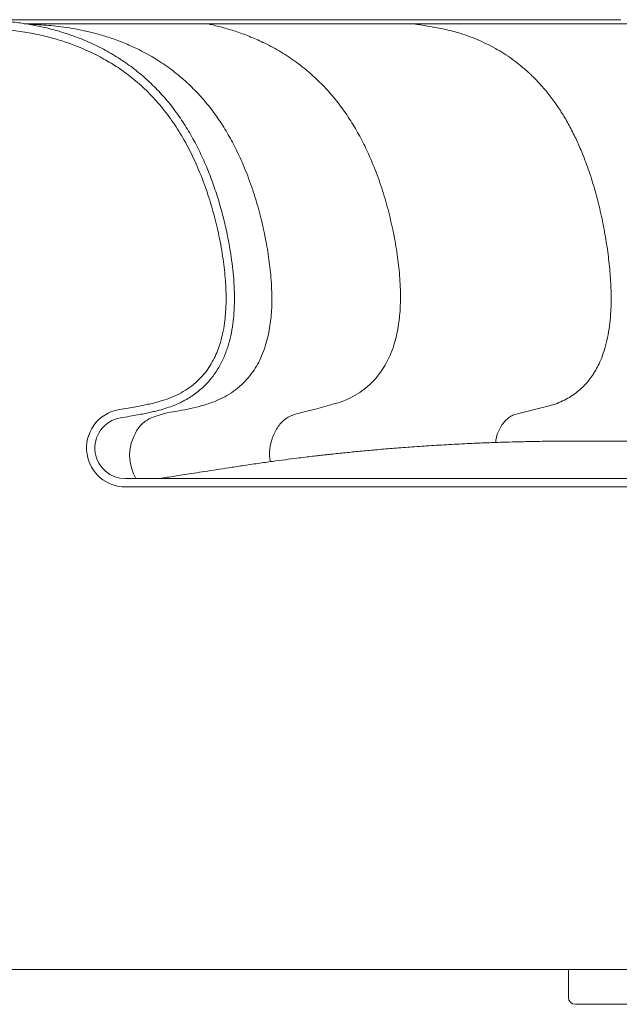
# Model space of a CAD drawing. Header units: millimetres. Extents: x 12 to 327, y -121 to -18.
# Tile 2 of 9: x 41 to 84, y -117 to -46. Entities that reach past the tile are written whole.
import ezdxf

# ---------------------------------------------------------------- set-up
doc = ezdxf.new("R2010")
doc.units = ezdxf.units.MM
doc.header["$MEASUREMENT"] = 0
doc.layers.add('Layer 1', color=7, linetype='Continuous', lineweight=0)

# ---------------------------------------------------------------- blocks, each defined once
blk = doc.blocks.new('Block_2')
at = {"layer": 'Layer 1', "color": 18, "lineweight": 18, "true_color": 0x000000}
for p, q in [((81.044, -45.802), (37.284, -45.802)), ((83.887, -45.802), (81.044, -45.802)), ((41.003, -46.102), (46.438, -46.102)), ((46.438, -46.102), (50.851, -46.102)), ((51.617, -46.102), (50.851, -46.102)), ((51.617, -46.102), (56.983, -46.102)), ((56.983, -46.102), (67.61, -46.102)), ((68.722, -46.102), (67.61, -46.102)), ((68.722, -46.102), (71.926, -46.102)), ((71.926, -46.102), (93.7, -46.102)), ((76.262, -74.186), (78.816, -73.552)), ((80.759, -76.102), (80.372, -76.103)), ((80.6, -76.106), (80.759, -76.102)), ((85.027, -76.102), (80.759, -76.102)), ((109.302, -78.802), (48.284, -78.802)), ((48.284, -79.402), (109.302, -79.402)), ((27.295, -114.102), (109.302, -114.102)), ((80.112, -114.102), (80.112, -116.102)), ((80.612, -116.602), (84.612, -116.602))]:
    blk.add_line(p, q, dxfattribs=at)
for points, knots in [([(47.932, -74.43), (48.153, -74.394), (48.373, -74.358), (48.593, -74.321), (48.779, -74.289), (48.965, -74.257), (49.15, -74.223), (49.308, -74.194), (49.466, -74.164), (49.623, -74.133), (49.76, -74.106), (49.895, -74.078), (50.031, -74.048), (50.15, -74.022), (50.269, -73.995), (50.387, -73.966), (50.493, -73.94), (50.599, -73.913), (50.704, -73.884), (50.891, -73.833), (51.077, -73.778), (51.261, -73.717), (51.43, -73.662), (51.596, -73.602), (51.761, -73.536), (51.911, -73.477), (52.06, -73.412), (52.206, -73.343), (52.361, -73.27), (52.514, -73.191), (52.663, -73.106), (52.797, -73.03), (52.928, -72.95), (53.057, -72.864), (53.19, -72.775), (53.32, -72.682), (53.446, -72.583), (53.575, -72.481), (53.701, -72.375), (53.822, -72.263), (53.943, -72.151), (54.06, -72.033), (54.172, -71.911), (54.362, -71.705), (54.538, -71.485), (54.699, -71.255), (54.862, -71.021), (55.009, -70.776), (55.141, -70.523), (55.272, -70.271), (55.388, -70.011), (55.489, -69.745), (55.589, -69.481), (55.675, -69.212), (55.749, -68.939), (55.822, -68.665), (55.883, -68.388), (55.932, -68.108), (55.982, -67.826), (56.02, -67.541), (56.048, -67.255), (56.082, -66.911), (56.102, -66.566), (56.11, -66.221), (56.118, -65.882), (56.115, -65.542), (56.102, -65.203), (56.09, -64.878), (56.069, -64.553), (56.041, -64.229), (56.015, -63.93), (55.982, -63.631), (55.945, -63.333), (55.906, -63.028), (55.862, -62.725), (55.812, -62.422), (55.747, -62.019), (55.672, -61.618), (55.589, -61.218), (55.502, -60.806), (55.407, -60.396), (55.303, -59.987), (55.198, -59.577), (55.084, -59.169), (54.96, -58.763), (54.836, -58.357), (54.702, -57.953), (54.559, -57.553), (54.415, -57.153), (54.261, -56.757), (54.097, -56.365), (53.933, -55.974), (53.758, -55.588), (53.571, -55.208), (53.385, -54.827), (53.187, -54.452), (52.976, -54.083), (52.768, -53.72), (52.547, -53.363), (52.314, -53.015), (52.082, -52.67), (51.839, -52.333), (51.582, -52.007), (51.327, -51.681), (51.058, -51.366), (50.778, -51.062), (50.496, -50.757), (50.203, -50.463), (49.897, -50.182), (49.589, -49.898), (49.268, -49.627), (48.937, -49.37), (48.605, -49.113), (48.263, -48.869), (47.911, -48.64), (47.561, -48.412), (47.201, -48.198), (46.834, -47.998), (46.469, -47.8), (46.096, -47.616), (45.717, -47.446), (45.355, -47.285), (44.988, -47.136), (44.616, -46.999), (44.482, -46.95), (44.348, -46.903), (44.213, -46.858), (44.081, -46.813), (43.949, -46.77), (43.817, -46.728), (43.682, -46.686), (43.547, -46.646), (43.412, -46.607), (43.249, -46.56), (43.085, -46.515), (42.92, -46.473), (42.725, -46.422), (42.528, -46.375), (42.331, -46.331), (42.104, -46.28), (41.876, -46.233), (41.647, -46.19), (41.34, -46.132), (41.031, -46.081), (40.722, -46.037), (40.374, -45.987), (40.026, -45.946), (39.677, -45.913), (39.293, -45.876), (38.909, -45.848), (38.524, -45.831), (38.111, -45.813), (37.698, -45.808), (37.284, -45.802)], [0, 0, 0, 0, 1, 1, 1, 2, 2, 2, 3, 3, 3, 4, 4, 4, 5, 5, 5, 6, 6, 6, 7, 7, 7, 8, 8, 8, 9, 9, 9, 10, 10, 10, 11, 11, 11, 12, 12, 12, 13, 13, 13, 14, 14, 14, 15, 15, 15, 16, 16, 16, 17, 17, 17, 18, 18, 18, 19, 19, 19, 20, 20, 20, 21, 21, 21, 22, 22, 22, 23, 23, 23, 24, 24, 24, 25, 25, 25, 26, 26, 26, 27, 27, 27, 28, 28, 28, 29, 29, 29, 30, 30, 30, 31, 31, 31, 32, 32, 32, 33, 33, 33, 34, 34, 34, 35, 35, 35, 36, 36, 36, 37, 37, 37, 38, 38, 38, 39, 39, 39, 40, 40, 40, 41, 41, 41, 42, 42, 42, 43, 43, 43, 44, 44, 44, 45, 45, 45, 46, 46, 46, 47, 47, 47, 48, 48, 48, 49, 49, 49, 50, 50, 50, 51, 51, 51, 51]), ([(37.284, -46.402), (37.757, -46.409), (38.23, -46.417), (38.702, -46.441), (39.159, -46.465), (39.615, -46.504), (40.069, -46.557), (40.502, -46.608), (40.933, -46.671), (41.362, -46.747), (41.766, -46.82), (42.167, -46.904), (42.564, -47.002), (42.934, -47.093), (43.301, -47.195), (43.664, -47.309), (43.996, -47.414), (44.324, -47.528), (44.648, -47.652), (44.898, -47.748), (45.146, -47.85), (45.391, -47.958), (45.611, -48.055), (45.829, -48.157), (46.044, -48.264), (46.235, -48.359), (46.425, -48.458), (46.612, -48.561), (46.784, -48.655), (46.954, -48.753), (47.122, -48.854), (47.291, -48.955), (47.458, -49.06), (47.623, -49.168), (47.789, -49.277), (47.952, -49.389), (48.114, -49.505), (48.277, -49.621), (48.437, -49.741), (48.595, -49.864), (48.964, -50.152), (49.319, -50.458), (49.659, -50.78), (49.999, -51.103), (50.324, -51.443), (50.631, -51.797), (50.943, -52.156), (51.237, -52.529), (51.515, -52.915), (51.798, -53.309), (52.063, -53.717), (52.311, -54.134), (52.565, -54.561), (52.801, -55), (53.02, -55.446), (53.241, -55.895), (53.445, -56.353), (53.634, -56.816), (53.845, -57.334), (54.037, -57.859), (54.212, -58.39), (54.384, -58.915), (54.54, -59.445), (54.68, -59.978), (54.815, -60.493), (54.935, -61.011), (55.04, -61.532), (55.099, -61.824), (55.153, -62.116), (55.202, -62.409), (55.248, -62.681), (55.289, -62.952), (55.326, -63.225), (55.359, -63.474), (55.389, -63.724), (55.414, -63.975), (55.441, -64.236), (55.463, -64.497), (55.479, -64.759), (55.49, -64.935), (55.499, -65.112), (55.504, -65.288), (55.51, -65.467), (55.514, -65.645), (55.514, -65.824), (55.514, -66.003), (55.512, -66.183), (55.505, -66.362), (55.499, -66.555), (55.488, -66.748), (55.473, -66.941), (55.456, -67.168), (55.432, -67.394), (55.401, -67.62), (55.366, -67.878), (55.321, -68.134), (55.265, -68.389), (55.203, -68.673), (55.127, -68.954), (55.035, -69.231), (54.977, -69.405), (54.913, -69.577), (54.842, -69.747), (54.767, -69.926), (54.684, -70.102), (54.593, -70.274), (54.498, -70.456), (54.394, -70.632), (54.28, -70.803), (54.163, -70.98), (54.035, -71.151), (53.898, -71.315), (53.754, -71.486), (53.6, -71.649), (53.437, -71.801), (53.264, -71.963), (53.081, -72.113), (52.888, -72.251), (52.693, -72.391), (52.489, -72.519), (52.278, -72.634), (52.065, -72.75), (51.846, -72.853), (51.622, -72.945), (51.395, -73.039), (51.164, -73.121), (50.93, -73.194), (50.827, -73.226), (50.724, -73.256), (50.62, -73.285), (50.509, -73.316), (50.398, -73.345), (50.286, -73.372), (50.164, -73.403), (50.041, -73.431), (49.918, -73.458), (49.78, -73.489), (49.642, -73.518), (49.503, -73.545), (49.345, -73.577), (49.186, -73.606), (49.028, -73.635), (48.844, -73.669), (48.661, -73.701), (48.477, -73.732), (48.264, -73.768), (48.05, -73.803), (47.836, -73.838)], [0, 0, 0, 0, 1, 1, 1, 2, 2, 2, 3, 3, 3, 4, 4, 4, 5, 5, 5, 6, 6, 6, 7, 7, 7, 8, 8, 8, 9, 9, 9, 10, 10, 10, 11, 11, 11, 12, 12, 12, 13, 13, 13, 14, 14, 14, 15, 15, 15, 16, 16, 16, 17, 17, 17, 18, 18, 18, 19, 19, 19, 20, 20, 20, 21, 21, 21, 22, 22, 22, 23, 23, 23, 24, 24, 24, 25, 25, 25, 26, 26, 26, 27, 27, 27, 28, 28, 28, 29, 29, 29, 30, 30, 30, 31, 31, 31, 32, 32, 32, 33, 33, 33, 34, 34, 34, 35, 35, 35, 36, 36, 36, 37, 37, 37, 38, 38, 38, 39, 39, 39, 40, 40, 40, 41, 41, 41, 42, 42, 42, 43, 43, 43, 44, 44, 44, 45, 45, 45, 46, 46, 46, 47, 47, 47, 48, 48, 48, 49, 49, 49, 49]), ([(50.143, -74.43), (50.839, -74.158), (51.352, -74.044), (51.906, -73.965), (52.191, -73.924), (52.472, -73.861), (52.754, -73.803), (53.038, -73.744), (53.32, -73.68), (53.6, -73.606), (53.882, -73.531), (54.162, -73.446), (54.437, -73.347), (54.715, -73.247), (54.988, -73.132), (55.253, -72.999), (55.473, -72.888), (55.688, -72.764), (55.894, -72.627), (56.098, -72.492), (56.293, -72.344), (56.479, -72.183), (56.66, -72.027), (56.832, -71.858), (56.992, -71.679), (57.148, -71.506), (57.293, -71.323), (57.427, -71.132), (57.556, -70.948), (57.675, -70.757), (57.784, -70.56), (57.888, -70.371), (57.984, -70.177), (58.069, -69.979), (58.168, -69.752), (58.254, -69.52), (58.33, -69.285), (58.401, -69.062), (58.463, -68.836), (58.516, -68.608), (58.567, -68.391), (58.609, -68.173), (58.645, -67.954), (58.679, -67.746), (58.707, -67.537), (58.729, -67.327), (58.75, -67.128), (58.766, -66.928), (58.778, -66.729), (58.796, -66.418), (58.804, -66.106), (58.802, -65.795), (58.801, -65.51), (58.793, -65.224), (58.778, -64.939), (58.765, -64.679), (58.746, -64.419), (58.723, -64.16), (58.678, -63.66), (58.616, -63.163), (58.541, -62.667), (58.464, -62.166), (58.373, -61.667), (58.269, -61.171), (58.164, -60.668), (58.045, -60.167), (57.913, -59.67), (57.778, -59.164), (57.63, -58.662), (57.466, -58.166), (57.3, -57.659), (57.118, -57.158), (56.919, -56.664), (56.716, -56.159), (56.495, -55.662), (56.255, -55.174), (56.071, -54.801), (55.876, -54.434), (55.669, -54.074), (55.459, -53.709), (55.235, -53.351), (54.999, -53.002), (54.759, -52.649), (54.506, -52.305), (54.239, -51.972), (53.969, -51.635), (53.685, -51.309), (53.387, -50.997), (53.086, -50.681), (52.771, -50.379), (52.444, -50.092), (52.113, -49.803), (51.77, -49.528), (51.415, -49.27), (51.058, -49.01), (50.689, -48.767), (50.31, -48.54), (49.929, -48.311), (49.538, -48.1), (49.139, -47.906), (48.818, -47.75), (48.492, -47.605), (48.162, -47.471), (47.836, -47.338), (47.505, -47.216), (47.172, -47.105), (46.857, -47), (46.54, -46.904), (46.22, -46.818), (45.92, -46.736), (45.618, -46.663), (45.314, -46.597), (45.03, -46.535), (44.746, -46.48), (44.46, -46.432), (44.194, -46.386), (43.927, -46.346), (43.66, -46.311), (43.413, -46.279), (43.166, -46.251), (42.918, -46.227), (42.689, -46.206), (42.461, -46.188), (42.232, -46.172), (41.987, -46.156), (41.742, -46.142), (41.496, -46.136), (41.432, -46.135), (41.368, -46.134), (41.303, -46.133)], [0, 0, 0, 0, 1, 1, 1, 2, 2, 2, 3, 3, 3, 4, 4, 4, 5, 5, 5, 6, 6, 6, 7, 7, 7, 8, 8, 8, 9, 9, 9, 10, 10, 10, 11, 11, 11, 12, 12, 12, 13, 13, 13, 14, 14, 14, 15, 15, 15, 16, 16, 16, 17, 17, 17, 18, 18, 18, 19, 19, 19, 20, 20, 20, 21, 21, 21, 22, 22, 22, 23, 23, 23, 24, 24, 24, 25, 25, 25, 26, 26, 26, 27, 27, 27, 28, 28, 28, 29, 29, 29, 30, 30, 30, 31, 31, 31, 32, 32, 32, 33, 33, 33, 34, 34, 34, 35, 35, 35, 36, 36, 36, 37, 37, 37, 38, 38, 38, 39, 39, 39, 40, 40, 40, 41, 41, 41, 42, 42, 42, 43, 43, 43, 43]), ([(60.301, -74.232), (60.739, -74.082), (63.73, -73.418), (64.465, -72.983), (64.68, -72.856), (64.905, -72.745), (65.113, -72.604), (65.318, -72.465), (65.516, -72.315), (65.703, -72.153), (65.886, -71.994), (66.059, -71.822), (66.221, -71.64), (66.378, -71.464), (66.524, -71.279), (66.66, -71.085), (66.79, -70.898), (66.91, -70.704), (67.019, -70.504), (67.125, -70.313), (67.22, -70.116), (67.307, -69.915), (67.406, -69.685), (67.493, -69.45), (67.569, -69.211), (67.641, -68.985), (67.704, -68.755), (67.758, -68.524), (67.809, -68.304), (67.851, -68.083), (67.888, -67.861), (67.922, -67.65), (67.95, -67.438), (67.972, -67.225), (67.993, -67.023), (68.01, -66.821), (68.021, -66.618), (68.04, -66.303), (68.048, -65.987), (68.046, -65.671), (68.046, -65.382), (68.037, -65.092), (68.022, -64.803), (68.009, -64.539), (67.99, -64.274), (67.967, -64.011), (67.921, -63.504), (67.859, -62.998), (67.783, -62.495), (67.706, -61.986), (67.614, -61.48), (67.509, -60.976), (67.403, -60.465), (67.283, -59.957), (67.15, -59.453), (67.014, -58.939), (66.864, -58.429), (66.699, -57.924), (66.531, -57.41), (66.347, -56.9), (66.146, -56.398), (65.942, -55.885), (65.719, -55.379), (65.476, -54.884), (65.291, -54.505), (65.094, -54.132), (64.885, -53.767), (64.672, -53.396), (64.447, -53.032), (64.209, -52.678), (63.967, -52.318), (63.712, -51.969), (63.442, -51.63), (63.169, -51.288), (62.882, -50.957), (62.581, -50.639), (62.277, -50.318), (61.959, -50.011), (61.628, -49.719), (61.295, -49.424), (60.948, -49.145), (60.589, -48.882), (60.228, -48.617), (59.855, -48.369), (59.472, -48.138), (59.087, -47.905), (58.692, -47.69), (58.288, -47.492), (57.964, -47.333), (57.634, -47.185), (57.3, -47.048), (56.97, -46.913), (56.636, -46.788), (56.299, -46.675), (55.98, -46.568), (55.659, -46.472), (55.336, -46.381), (55.032, -46.297), (54.728, -46.218), (54.42, -46.156), (54.38, -46.148), (54.34, -46.14), (54.3, -46.133)], [0, 0, 0, 0, 1, 1, 1, 2, 2, 2, 3, 3, 3, 4, 4, 4, 5, 5, 5, 6, 6, 6, 7, 7, 7, 8, 8, 8, 9, 9, 9, 10, 10, 10, 11, 11, 11, 12, 12, 12, 13, 13, 13, 14, 14, 14, 15, 15, 15, 16, 16, 16, 17, 17, 17, 18, 18, 18, 19, 19, 19, 20, 20, 20, 21, 21, 21, 22, 22, 22, 23, 23, 23, 24, 24, 24, 25, 25, 25, 26, 26, 26, 27, 27, 27, 28, 28, 28, 29, 29, 29, 30, 30, 30, 31, 31, 31, 32, 32, 32, 33, 33, 33, 34, 34, 34, 34]), ([(78.816, -73.552), (78.93, -73.517), (79.045, -73.482), (79.159, -73.442), (79.342, -73.377), (79.522, -73.299), (79.699, -73.214), (79.862, -73.136), (80.023, -73.051), (80.181, -72.957), (80.323, -72.871), (80.462, -72.779), (80.598, -72.679), (80.718, -72.59), (80.835, -72.496), (80.948, -72.396), (81.058, -72.298), (81.165, -72.196), (81.268, -72.087), (81.352, -72), (81.432, -71.91), (81.51, -71.816), (81.569, -71.745), (81.627, -71.671), (81.683, -71.596), (81.721, -71.545), (81.759, -71.493), (81.796, -71.44), (81.825, -71.399), (81.853, -71.356), (81.881, -71.314), (81.913, -71.266), (81.944, -71.218), (81.974, -71.169), (82.008, -71.114), (82.041, -71.059), (82.073, -71.004), (82.16, -70.853), (82.241, -70.698), (82.316, -70.539), (82.406, -70.35), (82.487, -70.156), (82.56, -69.958), (82.645, -69.729), (82.719, -69.496), (82.784, -69.26), (82.857, -68.996), (82.917, -68.728), (82.967, -68.457), (83.019, -68.179), (83.06, -67.898), (83.092, -67.616), (83.124, -67.33), (83.147, -67.042), (83.162, -66.754), (83.185, -66.313), (83.19, -65.87), (83.181, -65.428), (83.171, -64.973), (83.147, -64.519), (83.11, -64.066), (83.073, -63.599), (83.023, -63.133), (82.963, -62.668), (82.9, -62.188), (82.826, -61.709), (82.742, -61.233), (82.655, -60.739), (82.557, -60.247), (82.448, -59.76), (82.337, -59.265), (82.215, -58.774), (82.08, -58.288), (81.95, -57.816), (81.809, -57.349), (81.656, -56.888), (81.507, -56.441), (81.347, -56), (81.174, -55.566), (81.04, -55.23), (80.898, -54.897), (80.748, -54.57), (80.602, -54.251), (80.448, -53.938), (80.286, -53.63), (80.129, -53.331), (79.964, -53.037), (79.791, -52.75), (79.623, -52.472), (79.448, -52.2), (79.266, -51.936), (79.09, -51.681), (78.907, -51.433), (78.718, -51.192), (78.613, -51.059), (78.507, -50.929), (78.398, -50.801), (78.306, -50.692), (78.213, -50.585), (78.118, -50.48), (78.039, -50.393), (77.96, -50.308), (77.88, -50.223), (77.817, -50.157), (77.754, -50.091), (77.69, -50.027), (77.651, -49.988), (77.612, -49.949), (77.573, -49.91), (77.537, -49.875), (77.501, -49.84), (77.465, -49.805), (77.412, -49.754), (77.36, -49.704), (77.307, -49.655), (77.236, -49.59), (77.166, -49.525), (77.095, -49.462), (77.006, -49.383), (76.917, -49.305), (76.826, -49.229), (76.667, -49.095), (76.504, -48.965), (76.34, -48.839), (76.155, -48.698), (75.967, -48.563), (75.776, -48.434), (75.58, -48.301), (75.381, -48.174), (75.18, -48.053), (74.973, -47.929), (74.764, -47.811), (74.553, -47.7), (74.336, -47.587), (74.117, -47.479), (73.896, -47.379), (73.669, -47.276), (73.441, -47.18), (73.21, -47.09), (72.974, -46.999), (72.737, -46.915), (72.497, -46.838), (72.153, -46.727), (71.806, -46.633), (71.457, -46.547), (71.117, -46.463), (70.775, -46.388), (70.43, -46.34), (70.399, -46.336), (69.086, -46.106), (69.054, -46.102)], [0, 0, 0, 0, 1, 1, 1, 2, 2, 2, 3, 3, 3, 4, 4, 4, 5, 5, 5, 6, 6, 6, 7, 7, 7, 8, 8, 8, 9, 9, 9, 10, 10, 10, 11, 11, 11, 12, 12, 12, 13, 13, 13, 14, 14, 14, 15, 15, 15, 16, 16, 16, 17, 17, 17, 18, 18, 18, 19, 19, 19, 20, 20, 20, 21, 21, 21, 22, 22, 22, 23, 23, 23, 24, 24, 24, 25, 25, 25, 26, 26, 26, 27, 27, 27, 28, 28, 28, 29, 29, 29, 30, 30, 30, 31, 31, 31, 32, 32, 32, 33, 33, 33, 34, 34, 34, 35, 35, 35, 36, 36, 36, 37, 37, 37, 38, 38, 38, 39, 39, 39, 40, 40, 40, 41, 41, 41, 42, 42, 42, 43, 43, 43, 44, 44, 44, 45, 45, 45, 46, 46, 46, 47, 47, 47, 48, 48, 48, 49, 49, 49, 50, 50, 50, 50]), ([(47.836, -73.838), (46.31, -74.086), (45.273, -75.524), (45.52, -77.05), (45.74, -78.406), (46.911, -79.402), (48.284, -79.402)], [0, 0, 0, 0, 1, 1, 1, 2, 2, 2, 2]), ([(58.715, -77.583), (58.609, -77.451), (58.593, -76.546), (58.817, -75.947), (58.871, -75.803), (58.936, -75.672), (58.996, -75.532), (59.054, -75.396), (59.122, -75.266), (59.201, -75.143), (59.277, -75.025), (59.362, -74.914), (59.456, -74.812), (59.546, -74.713), (59.644, -74.624), (59.747, -74.542), (59.847, -74.463), (59.952, -74.392), (60.064, -74.336), (60.141, -74.296), (60.221, -74.264), (60.301, -74.232)], [0, 0, 0, 0, 1, 1, 1, 2, 2, 2, 3, 3, 3, 4, 4, 4, 5, 5, 5, 6, 6, 6, 7, 7, 7, 7]), ([(74.88, -76.205), (74.889, -76.119), (74.898, -76.034), (74.913, -75.95), (74.94, -75.796), (74.987, -75.648), (75.042, -75.507), (75.095, -75.37), (75.155, -75.239), (75.225, -75.117), (75.292, -74.999), (75.368, -74.888), (75.45, -74.787), (75.53, -74.69), (75.616, -74.601), (75.706, -74.521), (75.794, -74.445), (75.886, -74.377), (75.982, -74.321), (76.073, -74.268), (76.168, -74.227), (76.262, -74.186)], [0, 0, 0, 0, 1, 1, 1, 2, 2, 2, 3, 3, 3, 4, 4, 4, 5, 5, 5, 6, 6, 6, 7, 7, 7, 7]), ([(47.932, -74.43), (46.733, -74.625), (45.918, -75.755), (46.113, -76.954), (46.285, -78.019), (47.205, -78.802), (48.284, -78.802)], [0, 0, 0, 0, 1, 1, 1, 2, 2, 2, 2]), ([(49.018, -78.802), (48.532, -77.876), (48.495, -76.865), (48.7, -76.259), (48.749, -76.114), (48.83, -75.914), (48.885, -75.772), (48.939, -75.635), (49.003, -75.502), (49.077, -75.377), (49.149, -75.257), (49.231, -75.143), (49.321, -75.038), (49.408, -74.936), (49.503, -74.843), (49.604, -74.758), (49.701, -74.676), (49.804, -74.602), (49.913, -74.542), (49.989, -74.5), (50.068, -74.465), (50.147, -74.43)], [0, 0, 0, 0, 1, 1, 1, 2, 2, 2, 3, 3, 3, 4, 4, 4, 5, 5, 5, 6, 6, 6, 7, 7, 7, 7]), ([(80.39, -76.103), (80.098, -76.104), (79.806, -76.105), (79.516, -76.107), (79.256, -76.108), (78.998, -76.111), (78.74, -76.114), (78.514, -76.117), (78.287, -76.12), (78.061, -76.123), (77.865, -76.126), (77.67, -76.13), (77.474, -76.134), (77.288, -76.137), (77.102, -76.141), (76.916, -76.145), (76.721, -76.15), (76.527, -76.155), (76.332, -76.16), (76.007, -76.168), (75.683, -76.177), (75.359, -76.188), (75.012, -76.199), (74.665, -76.211), (74.318, -76.224), (73.949, -76.238), (73.579, -76.254), (73.209, -76.27), (72.708, -76.293), (72.207, -76.318), (71.706, -76.345), (71.226, -76.371), (70.746, -76.399), (70.267, -76.429), (69.809, -76.458), (69.351, -76.489), (68.893, -76.521), (68.458, -76.552), (68.023, -76.585), (67.588, -76.62), (67.185, -76.652), (66.781, -76.686), (66.377, -76.721), (66.006, -76.754), (65.636, -76.788), (65.264, -76.823), (64.915, -76.856), (64.566, -76.89), (64.217, -76.925), (63.875, -76.96), (63.533, -76.996), (63.191, -77.033), (63.09, -77.044), (62.989, -77.055), (62.888, -77.066), (62.783, -77.077), (62.678, -77.089), (62.573, -77.101), (62.445, -77.115), (62.317, -77.13), (62.189, -77.144), (62.036, -77.162), (61.884, -77.18), (61.731, -77.198), (61.553, -77.219), (61.375, -77.24), (61.197, -77.261), (60.994, -77.286), (60.791, -77.311), (60.588, -77.336), (60.316, -77.37), (60.044, -77.405), (59.772, -77.441), (59.465, -77.481), (59.158, -77.522), (58.85, -77.564), (58.507, -77.611), (58.164, -77.659), (57.822, -77.708), (57.443, -77.763), (57.064, -77.82), (56.685, -77.876)], [0, 0, 0, 0, 1, 1, 1, 2, 2, 2, 3, 3, 3, 4, 4, 4, 5, 5, 5, 6, 6, 6, 7, 7, 7, 8, 8, 8, 9, 9, 9, 10, 10, 10, 11, 11, 11, 12, 12, 12, 13, 13, 13, 14, 14, 14, 15, 15, 15, 16, 16, 16, 17, 17, 17, 18, 18, 18, 19, 19, 19, 20, 20, 20, 21, 21, 21, 22, 22, 22, 23, 23, 23, 24, 24, 24, 25, 25, 25, 26, 26, 26, 27, 27, 27, 27]), ([(56.686, -77.876), (56.361, -77.925), (56.036, -77.975), (55.712, -78.024), (55.412, -78.07), (55.112, -78.116), (54.812, -78.162), (54.536, -78.204), (54.261, -78.246), (53.985, -78.289), (53.734, -78.327), (53.482, -78.366), (53.231, -78.405), (53.004, -78.44), (52.777, -78.475), (52.549, -78.511), (52.346, -78.542), (52.143, -78.574), (51.939, -78.606), (51.76, -78.634), (51.58, -78.662), (51.401, -78.69), (51.245, -78.714), (51.089, -78.738), (50.933, -78.763), (50.85, -78.776), (50.767, -78.789), (50.684, -78.802)], [0, 0, 0, 0, 1, 1, 1, 2, 2, 2, 3, 3, 3, 4, 4, 4, 5, 5, 5, 6, 6, 6, 7, 7, 7, 8, 8, 8, 9, 9, 9, 9])]:
    blk.add_open_spline(points, degree=3, knots=knots, dxfattribs=at)
blk.add_open_spline([(80.112, -116.102), (80.112, -116.378), (80.336, -116.602), (80.612, -116.602)], degree=3, dxfattribs=at)
blk = doc.blocks.new('Block_0')
at = {"layer": 'Layer 1'}
blk.add_blockref('Block_2', (0, 0), dxfattribs=at)

msp = doc.modelspace()

# ---------------------------------------------------------------- block references
at = {"layer": 'Layer 1'}
msp.add_blockref('Block_0', (0, 0), dxfattribs=at)

doc.saveas('drawing.dxf')
